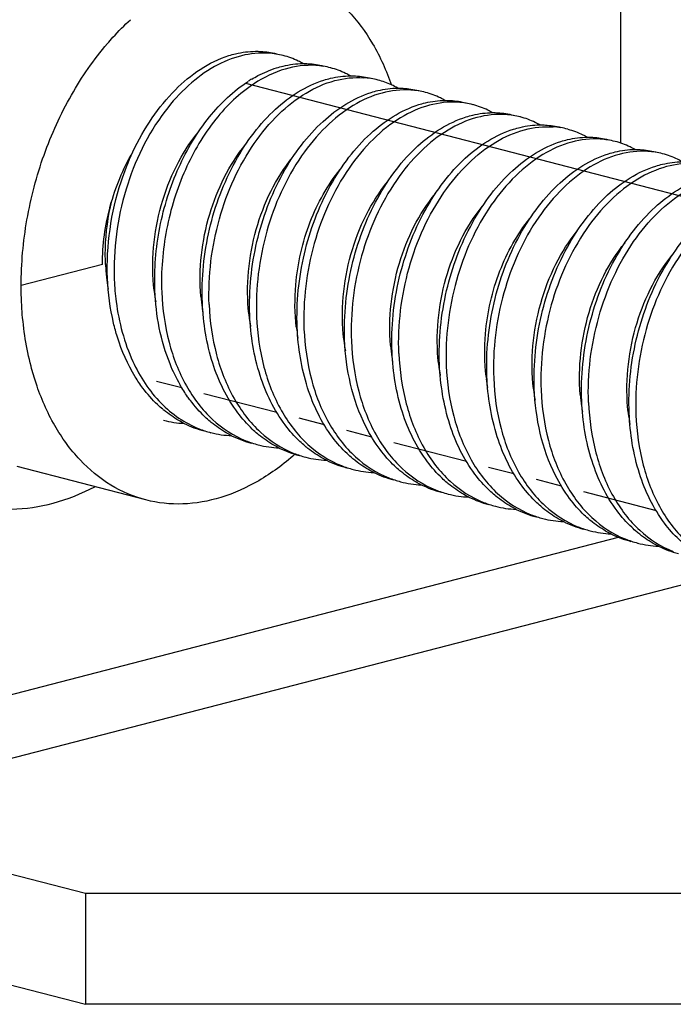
# Model space of a CAD drawing. Header units: millimetres. Extents: x 0 to 3905, y -1166 to 1110.
# Tile 87 of 155: x 2056 to 2063, y 494 to 505. Entities that reach past the tile are written whole.
import ezdxf

# ---------------------------------------------------------------- set-up
doc = ezdxf.new("R2010")
doc.units = ezdxf.units.MM
doc.header["$LTSCALE"] = 65.395
doc.layers.add('DE-19-005096DXF_CONTINUOUS_LINE', color=7, linetype='CONTINUOUS')
doc.layers.add('SC-BM4X30-NIDXF_CONTINUOUS_LINE', color=7, linetype='CONTINUOUS')

msp = doc.modelspace()

# ---------------------------------------------------------------- linework, layer by layer
at = {"layer": 'DE-19-005096DXF_CONTINUOUS_LINE'}
for p, q in [((2062.425, 503.312), (2062.425, 505.773)), ((2057.015, 502.046), (2056.167, 501.826)), ((2057.468, 499.589), (2056.125, 499.937)), ((2053.374, 496.862), (2062.402, 499.199)), ((2053.727, 496.288), (2063.627, 498.85)), ((2053.727, 496.288), (2056.839, 495.483)), ((2056.839, 495.483), (2069.331, 495.483)), ((2056.839, 495.483), (2056.839, 494.324)), ((2053.727, 495.129), (2056.839, 494.324)), ((2070.132, 494.324), (2056.839, 494.324))]:
    msp.add_line(p, q, dxfattribs=at)
for points, knots in [([(2058.896, 505.107), (2059.022, 505.074), (2059.271, 504.968), (2059.593, 504.704), (2059.856, 504.348), (2059.98, 504.069), (2060.031, 503.92)], [0, 0, 0, 0, 0.228955, 0.467713, 0.723548, 1, 1, 1, 1]), ([(2057.067, 504.352), (2057.086, 504.374), (2057.162, 504.461), (2057.244, 504.544), (2057.308, 504.602)], [0, 0, 0, 0, 0.254339, 1, 1, 1, 1]), ([(2056.167, 501.826), (2056.167, 502.056), (2056.209, 502.52), (2056.386, 503.192), (2056.668, 503.815), (2056.924, 504.186), (2057.067, 504.352)], [0, 0, 0, 0, 0.252218, 0.508297, 0.760066, 1, 1, 1, 1]), ([(2057.015, 502.046), (2057.015, 502.251), (2057.072, 502.661), (2057.23, 503.044), (2057.333, 503.221)], [0, 0, 0, 0, 0.500775, 1, 1, 1, 1]), ([(2056.176, 501.561), (2056.175, 501.583), (2056.169, 501.671), (2056.167, 501.76), (2056.167, 501.826)], [0, 0, 0, 0, 0.248093, 1, 1, 1, 1]), ([(2056.323, 500.806), (2056.303, 500.864), (2056.23, 501.111), (2056.191, 501.367), (2056.176, 501.561)], [0, 0, 0, 0, 0.241569, 1, 1, 1, 1]), ([(2054.214, 501.278), (2054.254, 501.104), (2054.333, 500.851), (2054.479, 500.538), (2054.643, 500.26), (2054.887, 499.96), (2055.242, 499.689), (2055.643, 499.525), (2056.073, 499.475), (2056.515, 499.541), (2056.797, 499.655), (2056.935, 499.727)], [0, 0, 0, 0, 0.145147, 0.214183, 0.280795, 0.407001, 0.525754, 0.640324, 0.754913, 0.873719, 1, 1, 1, 1]), ([(2057.468, 499.589), (2057.34, 499.622), (2057.087, 499.73), (2056.761, 500.002), (2056.497, 500.368), (2056.373, 500.653), (2056.323, 500.806)], [0, 0, 0, 0, 0.228455, 0.46699, 0.723009, 1, 1, 1, 1]), ([(2059.024, 500.065), (2058.908, 499.961), (2058.665, 499.782), (2058.266, 499.601), (2057.86, 499.528), (2057.593, 499.556), (2057.468, 499.589)], [0, 0, 0, 0, 0.276172, 0.531912, 0.770787, 1, 1, 1, 1])]:
    msp.add_open_spline(points, degree=3, knots=knots, dxfattribs=at)
at = {"layer": 'SC-BM4X30-NIDXF_CONTINUOUS_LINE'}
for p, q in [((2058.507, 503.938), (2068.897, 501.249)), ((2058.601, 503.936), (2058.598, 503.934)), ((2058.601, 503.936), (2058.598, 503.934)), ((2057.581, 500.829), (2057.844, 500.761)), ((2058.075, 500.701), (2058.834, 500.505)), ((2059.065, 500.445), (2059.329, 500.377)), ((2059.561, 500.317), (2059.824, 500.249)), ((2060.055, 500.189), (2060.814, 499.992)), ((2061.045, 499.932), (2061.309, 499.864)), ((2061.541, 499.804), (2061.804, 499.736)), ((2062.035, 499.676), (2062.794, 499.48))]:
    msp.add_line(p, q, dxfattribs=at)
for centre, radius, start, end in [((2058.694, 503.42), 0.834, 75.5192, 86.3167), ((2059.189, 503.292), 0.834, 75.5225, 86.314), ((2059.287, 502.795), 1.385, 121.0067, 122.8358), ((2059.683, 503.161), 0.837, 75.5263, 86.015), ((2059.683, 503.165), 0.833, 65.2391, 75.454), ((2059.674, 503.146), 0.854, 60.2691, 65.2349), ((2060.179, 503.035), 0.834, 75.5199, 86.3052), ((2060.674, 502.907), 0.834, 75.5192, 86.3167), ((2061.169, 502.779), 0.834, 75.5225, 86.314), ((2061.663, 502.649), 0.837, 75.5263, 86.015), ((2062.158, 502.523), 0.834, 75.5199, 86.3052), ((2062.653, 502.395), 0.834, 75.5192, 86.3167), ((2059.211, 502.145), 2.166, 182.5933, 186.4182), ((2059.134, 502.137), 2.088, 186.4356, 187.2457), ((2059.076, 502.129), 2.029, 187.2377, 189.6759), ((2059.636, 502.012), 2.096, 186.49, 186.7686), ((2059.589, 502.006), 2.048, 186.7578, 189.8423), ((2060.131, 501.884), 2.096, 184.668, 187.9719), ((2060.056, 501.874), 2.02, 187.9811, 189.6381), ((2060.607, 501.753), 2.077, 186.1386, 186.484), ((2060.562, 501.747), 2.031, 186.4725, 189.8371), ((2061.114, 501.625), 2.088, 186.4356, 187.2457), ((2061.056, 501.617), 2.029, 187.2377, 189.6759), ((2061.616, 501.5), 2.096, 186.49, 186.7686), ((2061.569, 501.494), 2.048, 186.7578, 189.8423), ((2062.111, 501.371), 2.096, 184.668, 187.9719), ((2062.036, 501.361), 2.02, 187.9811, 189.6381), ((2062.587, 501.24), 2.077, 186.1386, 186.484), ((2062.542, 501.235), 2.031, 186.4725, 189.8371), ((2063.094, 501.112), 2.088, 186.4356, 187.2457), ((2063.035, 501.104), 2.029, 187.2377, 189.6759), ((2063.596, 500.987), 2.096, 186.49, 186.7686), ((2063.549, 500.981), 2.048, 186.7578, 189.8423), ((2064.091, 500.859), 2.096, 184.668, 187.9719), ((2064.016, 500.849), 2.02, 187.9811, 189.6381), ((2058.425, 501.463), 1.212, 230.0075, 230.6377), ((2064.567, 500.728), 2.077, 186.1386, 186.484), ((2064.522, 500.723), 2.031, 186.4725, 189.8371), ((2057.918, 501.447), 1.061, 255.5316, 267.3285), ((2058.344, 501.338), 1.063, 243.4084, 255.4395), ((2058.92, 501.335), 1.212, 230.0086, 230.6409), ((2058.412, 501.311), 1.054, 248.4471, 255.4706), ((2058.413, 501.319), 1.061, 255.5333, 267.3308), ((2058.839, 501.21), 1.063, 243.4107, 255.438), ((2059.416, 501.209), 1.215, 229.9988, 230.6172), ((2058.906, 501.182), 1.052, 247.9631, 255.4749), ((2058.908, 501.192), 1.062, 255.5398, 267.4339), ((2059.91, 501.079), 1.213, 229.9568, 230.6382), ((2059.334, 501.081), 1.062, 243.514, 255.4358), ((2059.402, 501.055), 1.054, 248.4159, 255.4715), ((2059.402, 501.062), 1.061, 255.5342, 267.3285), ((2059.829, 500.954), 1.063, 243.4084, 255.4367), ((2059.897, 500.927), 1.054, 248.4394, 255.4689), ((2060.405, 500.951), 1.212, 230.0075, 230.6377), ((2059.897, 500.934), 1.061, 255.5316, 267.3285), ((2060.324, 500.826), 1.063, 243.4084, 255.4395), ((2060.899, 500.823), 1.212, 230.0086, 230.6409), ((2060.392, 500.799), 1.054, 248.4471, 255.4706), ((2060.392, 500.806), 1.061, 255.5333, 267.3308), ((2060.819, 500.698), 1.063, 243.4107, 255.438), ((2061.396, 500.697), 1.215, 229.9988, 230.6172), ((2060.886, 500.669), 1.052, 247.9631, 255.4749), ((2060.888, 500.679), 1.062, 255.5398, 267.4339), ((2061.89, 500.567), 1.213, 229.9568, 230.6382), ((2061.314, 500.569), 1.062, 243.514, 255.4358), ((2061.382, 500.543), 1.054, 248.4159, 255.4715), ((2061.382, 500.55), 1.061, 255.5342, 267.3285), ((2061.809, 500.441), 1.063, 243.4084, 255.4367), ((2061.877, 500.415), 1.054, 248.4394, 255.4689), ((2062.384, 500.438), 1.212, 230.0075, 230.6377), ((2061.877, 500.422), 1.061, 255.5316, 267.3285), ((2062.304, 500.313), 1.063, 243.4084, 255.4395), ((2062.879, 500.31), 1.212, 230.0086, 230.6409), ((2062.372, 500.287), 1.054, 248.4471, 255.4706), ((2062.372, 500.294), 1.061, 255.5333, 267.3308), ((2062.799, 500.185), 1.063, 243.4107, 255.438), ((2063.376, 500.184), 1.215, 229.9988, 230.6172), ((2062.866, 500.157), 1.052, 247.9631, 255.4749), ((2062.867, 500.167), 1.062, 255.5398, 267.4339), ((2063.294, 500.057), 1.062, 243.514, 255.4358)]:
    msp.add_arc(centre, radius, start, end, dxfattribs=at)
for points, knots in [([(2058.747, 504.252), (2058.654, 504.258), (2058.456, 504.238), (2058.17, 504.118), (2057.899, 503.918), (2057.742, 503.744), (2057.669, 503.647)], [0, 0, 0, 0, 0.219198, 0.455948, 0.71592, 1, 1, 1, 1]), ([(2058.336, 504.227), (2058.359, 504.234), (2058.449, 504.259), (2058.543, 504.272), (2058.613, 504.272)], [0, 0, 0, 0, 0.256958, 1, 1, 1, 1]), ([(2058.613, 504.272), (2058.631, 504.272), (2058.705, 504.271), (2058.778, 504.26), (2058.831, 504.246)], [0, 0, 0, 0, 0.252404, 1, 1, 1, 1]), ([(2057.333, 503.221), (2057.39, 503.344), (2057.52, 503.575), (2057.825, 503.952), (2058.125, 504.161), (2058.336, 504.227)], [0, 0, 0, 0, 0.281043, 0.543769, 1, 1, 1, 1]), ([(2059.108, 504.144), (2059.091, 504.153), (2059.026, 504.188), (2058.956, 504.214), (2058.902, 504.227)], [0, 0, 0, 0, 0.252421, 1, 1, 1, 1]), ([(2058.574, 503.982), (2058.595, 503.994), (2058.677, 504.041), (2058.765, 504.078), (2058.831, 504.099)], [0, 0, 0, 0, 0.25823, 1, 1, 1, 1]), ([(2059.242, 504.124), (2059.135, 504.131), (2058.906, 504.102), (2058.7, 504.001), (2058.601, 503.936)], [0, 0, 0, 0, 0.476972, 1, 1, 1, 1]), ([(2058.831, 504.099), (2058.854, 504.106), (2058.944, 504.131), (2059.038, 504.143), (2059.108, 504.144)], [0, 0, 0, 0, 0.256942, 1, 1, 1, 1]), ([(2059.108, 504.144), (2059.126, 504.144), (2059.2, 504.143), (2059.273, 504.131), (2059.326, 504.118)], [0, 0, 0, 0, 0.252403, 1, 1, 1, 1]), ([(2059.603, 504.016), (2059.586, 504.025), (2059.521, 504.059), (2059.451, 504.085), (2059.397, 504.099)], [0, 0, 0, 0, 0.25242, 1, 1, 1, 1]), ([(2057.563, 501.776), (2057.555, 501.996), (2057.59, 502.438), (2057.785, 503.058), (2058.096, 503.585), (2058.383, 503.859), (2058.536, 503.958)], [0, 0, 0, 0, 0.265815, 0.530502, 0.779003, 1, 1, 1, 1]), ([(2058.058, 501.648), (2058.048, 501.905), (2058.1, 502.418), (2058.323, 503.014), (2058.586, 503.422), (2058.871, 503.739), (2059.14, 503.912), (2059.326, 503.971)], [0, 0, 0, 0, 0.274577, 0.544672, 0.671833, 0.790808, 1, 1, 1, 1]), ([(2058.129, 501.63), (2058.117, 501.929), (2058.174, 502.383), (2058.376, 502.939), (2058.585, 503.31), (2058.838, 503.615), (2059.123, 503.843), (2059.428, 503.98), (2059.641, 504.003), (2059.741, 503.996)], [0, 0, 0, 0, 0.284792, 0.425812, 0.560709, 0.686408, 0.800889, 0.904473, 1, 1, 1, 1]), ([(2059.326, 503.971), (2059.349, 503.978), (2059.439, 504.003), (2059.533, 504.015), (2059.603, 504.016)], [0, 0, 0, 0, 0.256943, 1, 1, 1, 1]), ([(2059.603, 504.016), (2059.621, 504.016), (2059.695, 504.015), (2059.768, 504.003), (2059.821, 503.99)], [0, 0, 0, 0, 0.252404, 1, 1, 1, 1]), ([(2058.598, 503.934), (2058.446, 503.834), (2058.162, 503.56), (2057.853, 503.034), (2057.661, 502.416), (2057.625, 501.976), (2057.634, 501.758)], [0, 0, 0, 0, 0.221336, 0.469903, 0.734431, 1, 1, 1, 1]), ([(2058.553, 501.52), (2058.543, 501.776), (2058.595, 502.29), (2058.818, 502.886), (2059.081, 503.293), (2059.366, 503.61), (2059.635, 503.784), (2059.821, 503.843)], [0, 0, 0, 0, 0.274579, 0.544674, 0.671833, 0.790806, 1, 1, 1, 1]), ([(2060.232, 503.868), (2060.132, 503.874), (2059.92, 503.85), (2059.616, 503.713), (2059.331, 503.485), (2058.985, 503.065), (2058.685, 502.395), (2058.612, 501.8), (2058.624, 501.501)], [0, 0, 0, 0, 0.095461, 0.19929, 0.314045, 0.439817, 0.715043, 1, 1, 1, 1]), ([(2059.821, 503.843), (2059.844, 503.85), (2059.934, 503.875), (2060.028, 503.887), (2060.097, 503.888)], [0, 0, 0, 0, 0.256945, 1, 1, 1, 1]), ([(2060.097, 503.888), (2060.116, 503.888), (2060.19, 503.886), (2060.263, 503.875), (2060.316, 503.861)], [0, 0, 0, 0, 0.252404, 1, 1, 1, 1]), ([(2060.593, 503.759), (2060.576, 503.769), (2060.511, 503.803), (2060.441, 503.829), (2060.387, 503.843)], [0, 0, 0, 0, 0.25242, 1, 1, 1, 1]), ([(2060.727, 503.74), (2060.627, 503.746), (2060.415, 503.722), (2060.11, 503.585), (2059.825, 503.357), (2059.48, 502.937), (2059.242, 502.403), (2059.126, 501.824), (2059.113, 501.523), (2059.119, 501.373)], [0, 0, 0, 0, 0.09538, 0.199121, 0.313777, 0.439441, 0.714426, 0.857912, 1, 1, 1, 1]), ([(2060.316, 503.715), (2060.339, 503.722), (2060.429, 503.747), (2060.523, 503.759), (2060.592, 503.76)], [0, 0, 0, 0, 0.256958, 1, 1, 1, 1]), ([(2060.592, 503.76), (2060.611, 503.76), (2060.685, 503.758), (2060.758, 503.747), (2060.811, 503.733)], [0, 0, 0, 0, 0.252404, 1, 1, 1, 1]), ([(2057.669, 503.647), (2057.485, 503.405), (2057.279, 502.975), (2057.148, 502.365), (2057.132, 502.044), (2057.139, 501.886)], [0, 0, 0, 0, 0.48811, 0.745156, 1, 1, 1, 1]), ([(2059.048, 501.392), (2059.038, 501.648), (2059.09, 502.162), (2059.313, 502.758), (2059.576, 503.165), (2059.861, 503.482), (2060.129, 503.656), (2060.316, 503.715)], [0, 0, 0, 0, 0.274565, 0.544653, 0.671813, 0.790791, 1, 1, 1, 1]), ([(2061.088, 503.631), (2061.071, 503.641), (2061.006, 503.675), (2060.936, 503.701), (2060.882, 503.715)], [0, 0, 0, 0, 0.252421, 1, 1, 1, 1]), ([(2059.543, 501.264), (2059.534, 501.52), (2059.585, 502.034), (2059.808, 502.63), (2060.071, 503.037), (2060.356, 503.354), (2060.625, 503.528), (2060.811, 503.587)], [0, 0, 0, 0, 0.274579, 0.544675, 0.671836, 0.790809, 1, 1, 1, 1]), ([(2061.222, 503.612), (2061.122, 503.618), (2060.91, 503.594), (2060.605, 503.456), (2060.32, 503.229), (2059.974, 502.808), (2059.675, 502.138), (2059.602, 501.544), (2059.614, 501.245)], [0, 0, 0, 0, 0.095463, 0.199294, 0.314049, 0.439823, 0.715047, 1, 1, 1, 1]), ([(2060.811, 503.587), (2060.834, 503.594), (2060.924, 503.619), (2061.018, 503.631), (2061.087, 503.632)], [0, 0, 0, 0, 0.256942, 1, 1, 1, 1]), ([(2061.087, 503.632), (2061.106, 503.632), (2061.18, 503.63), (2061.253, 503.619), (2061.306, 503.605)], [0, 0, 0, 0, 0.252403, 1, 1, 1, 1]), ([(2061.583, 503.503), (2061.566, 503.512), (2061.501, 503.547), (2061.431, 503.573), (2061.377, 503.587)], [0, 0, 0, 0, 0.25242, 1, 1, 1, 1]), ([(2060.038, 501.135), (2060.028, 501.392), (2060.08, 501.906), (2060.303, 502.502), (2060.566, 502.909), (2060.851, 503.226), (2061.119, 503.4), (2061.306, 503.459)], [0, 0, 0, 0, 0.274577, 0.544672, 0.671833, 0.790808, 1, 1, 1, 1]), ([(2060.109, 501.117), (2060.097, 501.417), (2060.153, 501.871), (2060.356, 502.427), (2060.564, 502.797), (2060.818, 503.103), (2061.103, 503.331), (2061.408, 503.467), (2061.621, 503.49), (2061.721, 503.483)], [0, 0, 0, 0, 0.284792, 0.425812, 0.560709, 0.686408, 0.800889, 0.904473, 1, 1, 1, 1]), ([(2061.306, 503.459), (2061.329, 503.466), (2061.419, 503.491), (2061.513, 503.503), (2061.582, 503.504)], [0, 0, 0, 0, 0.256943, 1, 1, 1, 1]), ([(2061.582, 503.504), (2061.601, 503.504), (2061.675, 503.502), (2061.748, 503.491), (2061.801, 503.477)], [0, 0, 0, 0, 0.252404, 1, 1, 1, 1]), ([(2061.872, 503.459), (2061.926, 503.445), (2061.996, 503.419), (2062.061, 503.384), (2062.077, 503.375)], [0, 0, 0, 0, 0.747752, 1, 1, 1, 1]), ([(2057.554, 501.775), (2057.521, 502.071), (2057.563, 502.527), (2057.771, 503.072), (2057.924, 503.315), (2058.011, 503.422)], [0, 0, 0, 0, 0.511149, 0.763605, 1, 1, 1, 1]), ([(2060.533, 501.007), (2060.523, 501.264), (2060.575, 501.778), (2060.798, 502.374), (2061.061, 502.781), (2061.346, 503.098), (2061.614, 503.272), (2061.801, 503.33)], [0, 0, 0, 0, 0.274579, 0.544674, 0.671833, 0.790806, 1, 1, 1, 1]), ([(2062.212, 503.355), (2062.112, 503.362), (2061.9, 503.338), (2061.596, 503.2), (2061.311, 502.973), (2060.964, 502.552), (2060.665, 501.882), (2060.592, 501.288), (2060.604, 500.989)], [0, 0, 0, 0, 0.095461, 0.19929, 0.314045, 0.439817, 0.715043, 1, 1, 1, 1]), ([(2061.801, 503.33), (2061.824, 503.338), (2061.914, 503.363), (2062.008, 503.375), (2062.077, 503.375)], [0, 0, 0, 0, 0.256945, 1, 1, 1, 1]), ([(2062.077, 503.375), (2062.096, 503.376), (2062.17, 503.374), (2062.243, 503.363), (2062.296, 503.349)], [0, 0, 0, 0, 0.252404, 1, 1, 1, 1]), ([(2062.573, 503.247), (2062.556, 503.256), (2062.491, 503.291), (2062.421, 503.317), (2062.367, 503.331)], [0, 0, 0, 0, 0.25242, 1, 1, 1, 1]), ([(2058.042, 501.713), (2058.019, 502), (2058.083, 502.57), (2058.337, 503.088), (2058.51, 503.299)], [0, 0, 0, 0, 0.513456, 1, 1, 1, 1]), ([(2062.707, 503.227), (2062.607, 503.234), (2062.395, 503.209), (2062.09, 503.072), (2061.805, 502.844), (2061.459, 502.424), (2061.221, 501.89), (2061.106, 501.312), (2061.093, 501.01), (2061.099, 500.861)], [0, 0, 0, 0, 0.09538, 0.199121, 0.313777, 0.439441, 0.714426, 0.857912, 1, 1, 1, 1]), ([(2062.296, 503.202), (2062.319, 503.209), (2062.409, 503.234), (2062.503, 503.247), (2062.572, 503.247)], [0, 0, 0, 0, 0.256958, 1, 1, 1, 1]), ([(2062.572, 503.247), (2062.591, 503.248), (2062.665, 503.246), (2062.738, 503.235), (2062.791, 503.221)], [0, 0, 0, 0, 0.252404, 1, 1, 1, 1]), ([(2057.068, 501.904), (2057.054, 502.242), (2057.121, 502.701), (2057.285, 503.12), (2057.333, 503.221)], [0, 0, 0, 0, 0.752196, 1, 1, 1, 1]), ([(2058.543, 501.531), (2058.511, 501.824), (2058.567, 502.412), (2058.823, 502.947), (2059, 503.165)], [0, 0, 0, 0, 0.512339, 1, 1, 1, 1]), ([(2061.028, 500.879), (2061.018, 501.136), (2061.07, 501.65), (2061.292, 502.245), (2061.556, 502.653), (2061.841, 502.97), (2062.109, 503.144), (2062.296, 503.202)], [0, 0, 0, 0, 0.274565, 0.544653, 0.671813, 0.790791, 1, 1, 1, 1]), ([(2062.791, 503.074), (2062.814, 503.081), (2062.904, 503.106), (2062.998, 503.119), (2063.067, 503.119)], [0, 0, 0, 0, 0.256942, 1, 1, 1, 1]), ([(2063.067, 503.119), (2063.051, 503.128), (2062.986, 503.163), (2062.916, 503.189), (2062.862, 503.203)], [0, 0, 0, 0, 0.252421, 1, 1, 1, 1]), ([(2059.039, 501.391), (2059.022, 501.538), (2059.019, 501.913), (2059.15, 502.488), (2059.364, 502.875), (2059.496, 503.038)], [0, 0, 0, 0, 0.254432, 0.639723, 1, 1, 1, 1]), ([(2061.523, 500.751), (2061.513, 501.008), (2061.565, 501.522), (2061.788, 502.118), (2062.051, 502.525), (2062.336, 502.842), (2062.604, 503.016), (2062.791, 503.074)], [0, 0, 0, 0, 0.274579, 0.544675, 0.671836, 0.790809, 1, 1, 1, 1]), ([(2063.202, 503.099), (2063.102, 503.106), (2062.89, 503.081), (2062.585, 502.944), (2062.3, 502.716), (2061.954, 502.296), (2061.655, 501.626), (2061.582, 501.032), (2061.594, 500.733)], [0, 0, 0, 0, 0.095463, 0.199294, 0.314049, 0.439823, 0.715047, 1, 1, 1, 1]), ([(2062.018, 500.623), (2062.008, 500.88), (2062.06, 501.393), (2062.282, 501.99), (2062.546, 502.397), (2062.831, 502.714), (2063.099, 502.888), (2063.286, 502.946)], [0, 0, 0, 0, 0.274577, 0.544672, 0.671833, 0.790808, 1, 1, 1, 1]), ([(2062.089, 500.605), (2062.077, 500.904), (2062.133, 501.358), (2062.336, 501.914), (2062.544, 502.285), (2062.798, 502.59), (2063.083, 502.818), (2063.388, 502.955), (2063.601, 502.978), (2063.701, 502.971)], [0, 0, 0, 0, 0.284792, 0.425812, 0.560709, 0.686408, 0.800889, 0.904473, 1, 1, 1, 1]), ([(2059.534, 501.263), (2059.5, 501.558), (2059.543, 502.015), (2059.751, 502.56), (2059.904, 502.803), (2059.991, 502.91)], [0, 0, 0, 0, 0.511149, 0.763605, 1, 1, 1, 1]), ([(2062.513, 500.495), (2062.502, 500.752), (2062.555, 501.265), (2062.777, 501.861), (2063.041, 502.269), (2063.326, 502.586), (2063.594, 502.759), (2063.781, 502.818)], [0, 0, 0, 0, 0.274579, 0.544674, 0.671833, 0.790806, 1, 1, 1, 1]), ([(2064.192, 502.843), (2064.092, 502.849), (2063.88, 502.825), (2063.575, 502.688), (2063.29, 502.46), (2062.944, 502.04), (2062.645, 501.37), (2062.572, 500.776), (2062.584, 500.477)], [0, 0, 0, 0, 0.095461, 0.19929, 0.314045, 0.439817, 0.715043, 1, 1, 1, 1]), ([(2057.048, 502.047), (2057.045, 502.102), (2057.043, 502.325), (2057.074, 502.548), (2057.113, 502.711)], [0, 0, 0, 0, 0.247828, 1, 1, 1, 1]), ([(2060.022, 501.201), (2059.999, 501.488), (2060.063, 502.058), (2060.317, 502.575), (2060.49, 502.786)], [0, 0, 0, 0, 0.513456, 1, 1, 1, 1]), ([(2060.522, 501.018), (2060.491, 501.312), (2060.547, 501.9), (2060.803, 502.435), (2060.98, 502.652)], [0, 0, 0, 0, 0.512339, 1, 1, 1, 1]), ([(2061.019, 500.878), (2061.002, 501.025), (2060.999, 501.401), (2061.13, 501.975), (2061.344, 502.363), (2061.476, 502.526)], [0, 0, 0, 0, 0.254432, 0.639723, 1, 1, 1, 1]), ([(2061.514, 500.75), (2061.48, 501.046), (2061.523, 501.502), (2061.731, 502.047), (2061.884, 502.29), (2061.971, 502.397)], [0, 0, 0, 0, 0.511149, 0.763605, 1, 1, 1, 1]), ([(2062.002, 500.689), (2061.979, 500.975), (2062.043, 501.545), (2062.297, 502.063), (2062.47, 502.274)], [0, 0, 0, 0, 0.513456, 1, 1, 1, 1]), ([(2062.502, 500.506), (2062.471, 500.799), (2062.527, 501.387), (2062.783, 501.922), (2062.96, 502.14)], [0, 0, 0, 0, 0.512339, 1, 1, 1, 1]), ([(2057.171, 501.289), (2057.156, 501.337), (2057.102, 501.538), (2057.075, 501.747), (2057.068, 501.904)], [0, 0, 0, 0, 0.242766, 1, 1, 1, 1]), ([(2057.139, 501.886), (2057.142, 501.81), (2057.167, 501.519), (2057.242, 501.23), (2057.333, 501.035)], [0, 0, 0, 0, 0.261463, 1, 1, 1, 1]), ([(2057.826, 500.79), (2057.786, 500.86), (2057.638, 501.169), (2057.573, 501.515), (2057.563, 501.776)], [0, 0, 0, 0, 0.23579, 1, 1, 1, 1]), ([(2057.634, 501.758), (2057.641, 501.582), (2057.688, 501.243), (2057.865, 500.783), (2058.139, 500.419), (2058.384, 500.258), (2058.511, 500.206)], [0, 0, 0, 0, 0.281627, 0.542533, 0.78026, 1, 1, 1, 1]), ([(2058.428, 500.499), (2058.312, 500.654), (2058.131, 501.028), (2058.067, 501.435), (2058.058, 501.648)], [0, 0, 0, 0, 0.475088, 1, 1, 1, 1]), ([(2058.129, 501.63), (2058.136, 501.453), (2058.184, 501.113), (2058.362, 500.651), (2058.639, 500.286), (2058.886, 500.126), (2059.014, 500.075)], [0, 0, 0, 0, 0.281784, 0.542698, 0.780329, 1, 1, 1, 1]), ([(2058.923, 500.371), (2058.807, 500.526), (2058.626, 500.9), (2058.562, 501.307), (2058.553, 501.52)], [0, 0, 0, 0, 0.475094, 1, 1, 1, 1]), ([(2058.624, 501.501), (2058.631, 501.325), (2058.679, 500.984), (2058.857, 500.523), (2059.134, 500.158), (2059.381, 499.997), (2059.509, 499.947)], [0, 0, 0, 0, 0.281793, 0.542709, 0.780335, 1, 1, 1, 1]), ([(2059.417, 500.243), (2059.301, 500.398), (2059.121, 500.772), (2059.057, 501.178), (2059.048, 501.392)], [0, 0, 0, 0, 0.475109, 1, 1, 1, 1]), ([(2059.119, 501.373), (2059.127, 501.197), (2059.173, 500.856), (2059.352, 500.395), (2059.629, 500.03), (2059.876, 499.869), (2060.005, 499.819)], [0, 0, 0, 0, 0.281783, 0.542722, 0.780339, 1, 1, 1, 1]), ([(2057.437, 500.756), (2057.409, 500.794), (2057.297, 500.959), (2057.217, 501.144), (2057.171, 501.289)], [0, 0, 0, 0, 0.239574, 1, 1, 1, 1]), ([(2059.913, 500.115), (2059.856, 500.19), (2059.644, 500.538), (2059.555, 500.952), (2059.543, 501.264)], [0, 0, 0, 0, 0.232158, 1, 1, 1, 1]), ([(2059.614, 501.245), (2059.621, 501.069), (2059.668, 500.731), (2059.845, 500.271), (2060.119, 499.907), (2060.364, 499.745), (2060.491, 499.694)], [0, 0, 0, 0, 0.281627, 0.542533, 0.78026, 1, 1, 1, 1]), ([(2060.407, 499.987), (2060.291, 500.141), (2060.111, 500.516), (2060.047, 500.922), (2060.038, 501.135)], [0, 0, 0, 0, 0.475088, 1, 1, 1, 1]), ([(2060.109, 501.117), (2060.116, 500.94), (2060.164, 500.6), (2060.342, 500.139), (2060.618, 499.774), (2060.866, 499.613), (2060.994, 499.563)], [0, 0, 0, 0, 0.281784, 0.542698, 0.780329, 1, 1, 1, 1]), ([(2057.333, 501.035), (2057.406, 500.875), (2057.591, 500.587), (2057.876, 500.39), (2058.025, 500.331)], [0, 0, 0, 0, 0.523887, 1, 1, 1, 1]), ([(2060.902, 499.859), (2060.786, 500.013), (2060.606, 500.388), (2060.542, 500.794), (2060.533, 501.007)], [0, 0, 0, 0, 0.475094, 1, 1, 1, 1]), ([(2060.604, 500.989), (2060.611, 500.812), (2060.659, 500.472), (2060.837, 500.01), (2061.114, 499.645), (2061.361, 499.485), (2061.489, 499.434)], [0, 0, 0, 0, 0.281793, 0.542709, 0.780335, 1, 1, 1, 1]), ([(2061.397, 499.731), (2061.281, 499.885), (2061.101, 500.26), (2061.037, 500.666), (2061.028, 500.879)], [0, 0, 0, 0, 0.475105, 1, 1, 1, 1]), ([(2061.099, 500.861), (2061.106, 500.684), (2061.153, 500.344), (2061.332, 499.882), (2061.609, 499.517), (2061.856, 499.357), (2061.984, 499.306)], [0, 0, 0, 0, 0.281783, 0.542722, 0.780339, 1, 1, 1, 1]), ([(2057.646, 500.535), (2057.627, 500.55), (2057.551, 500.618), (2057.483, 500.695), (2057.437, 500.756)], [0, 0, 0, 0, 0.244656, 1, 1, 1, 1]), ([(2057.933, 500.627), (2057.923, 500.64), (2057.885, 500.693), (2057.85, 500.747), (2057.826, 500.79)], [0, 0, 0, 0, 0.246303, 1, 1, 1, 1]), ([(2061.892, 499.603), (2061.836, 499.678), (2061.624, 500.026), (2061.535, 500.44), (2061.523, 500.751)], [0, 0, 0, 0, 0.232158, 1, 1, 1, 1]), ([(2061.594, 500.733), (2061.601, 500.557), (2061.648, 500.218), (2061.825, 499.758), (2062.099, 499.394), (2062.344, 499.233), (2062.471, 499.181)], [0, 0, 0, 0, 0.281627, 0.542533, 0.78026, 1, 1, 1, 1]), ([(2058.141, 500.406), (2058.122, 500.422), (2058.046, 500.49), (2057.979, 500.566), (2057.933, 500.627)], [0, 0, 0, 0, 0.244663, 1, 1, 1, 1]), ([(2062.387, 499.474), (2062.271, 499.629), (2062.091, 500.003), (2062.027, 500.41), (2062.018, 500.623)], [0, 0, 0, 0, 0.475088, 1, 1, 1, 1]), ([(2062.089, 500.605), (2062.096, 500.428), (2062.144, 500.088), (2062.322, 499.626), (2062.598, 499.261), (2062.846, 499.101), (2062.974, 499.05)], [0, 0, 0, 0, 0.281784, 0.542698, 0.780329, 1, 1, 1, 1]), ([(2057.868, 500.388), (2057.849, 500.397), (2057.775, 500.437), (2057.705, 500.486), (2057.656, 500.526)], [0, 0, 0, 0, 0.247014, 1, 1, 1, 1]), ([(2058.635, 500.278), (2058.616, 500.294), (2058.541, 500.362), (2058.473, 500.438), (2058.428, 500.499)], [0, 0, 0, 0, 0.244674, 1, 1, 1, 1]), ([(2062.882, 499.346), (2062.766, 499.501), (2062.586, 499.875), (2062.522, 500.282), (2062.513, 500.495)], [0, 0, 0, 0, 0.475094, 1, 1, 1, 1]), ([(2062.584, 500.477), (2062.591, 500.3), (2062.638, 499.959), (2062.817, 499.498), (2063.094, 499.133), (2063.341, 498.973), (2063.469, 498.922)], [0, 0, 0, 0, 0.281793, 0.542709, 0.780335, 1, 1, 1, 1]), ([(2058.363, 500.259), (2058.345, 500.269), (2058.27, 500.309), (2058.2, 500.357), (2058.151, 500.398)], [0, 0, 0, 0, 0.247016, 1, 1, 1, 1]), ([(2059.13, 500.151), (2059.111, 500.167), (2059.035, 500.234), (2058.968, 500.31), (2058.923, 500.371)], [0, 0, 0, 0, 0.24468, 1, 1, 1, 1]), ([(2058.86, 500.13), (2058.841, 500.14), (2058.766, 500.18), (2058.695, 500.229), (2058.645, 500.27)], [0, 0, 0, 0, 0.246996, 1, 1, 1, 1]), ([(2059.625, 500.022), (2059.606, 500.038), (2059.531, 500.106), (2059.463, 500.182), (2059.417, 500.243)], [0, 0, 0, 0, 0.244656, 1, 1, 1, 1]), ([(2059.353, 500.003), (2059.334, 500.013), (2059.26, 500.053), (2059.19, 500.101), (2059.141, 500.142)], [0, 0, 0, 0, 0.247014, 1, 1, 1, 1]), ([(2060.12, 499.894), (2060.101, 499.91), (2060.026, 499.977), (2059.958, 500.054), (2059.913, 500.115)], [0, 0, 0, 0, 0.244663, 1, 1, 1, 1]), ([(2059.848, 499.875), (2059.829, 499.885), (2059.755, 499.925), (2059.685, 499.973), (2059.636, 500.014)], [0, 0, 0, 0, 0.247014, 1, 1, 1, 1]), ([(2060.615, 499.766), (2060.596, 499.782), (2060.521, 499.849), (2060.453, 499.926), (2060.407, 499.987)], [0, 0, 0, 0, 0.244674, 1, 1, 1, 1]), ([(2060.343, 499.747), (2060.324, 499.756), (2060.25, 499.796), (2060.18, 499.845), (2060.131, 499.885)], [0, 0, 0, 0, 0.247016, 1, 1, 1, 1]), ([(2061.11, 499.638), (2061.091, 499.654), (2061.015, 499.722), (2060.948, 499.798), (2060.902, 499.859)], [0, 0, 0, 0, 0.24468, 1, 1, 1, 1]), ([(2060.84, 499.618), (2060.821, 499.627), (2060.746, 499.668), (2060.675, 499.717), (2060.625, 499.758)], [0, 0, 0, 0, 0.246996, 1, 1, 1, 1]), ([(2061.605, 499.51), (2061.586, 499.526), (2061.511, 499.593), (2061.443, 499.67), (2061.397, 499.731)], [0, 0, 0, 0, 0.244658, 1, 1, 1, 1]), ([(2061.333, 499.491), (2061.314, 499.5), (2061.24, 499.54), (2061.17, 499.589), (2061.121, 499.629)], [0, 0, 0, 0, 0.247014, 1, 1, 1, 1]), ([(2062.1, 499.382), (2062.081, 499.397), (2062.006, 499.465), (2061.938, 499.541), (2061.892, 499.603)], [0, 0, 0, 0, 0.244663, 1, 1, 1, 1]), ([(2061.828, 499.363), (2061.809, 499.372), (2061.735, 499.412), (2061.665, 499.461), (2061.616, 499.501)], [0, 0, 0, 0, 0.247014, 1, 1, 1, 1]), ([(2062.595, 499.253), (2062.576, 499.269), (2062.501, 499.337), (2062.433, 499.413), (2062.387, 499.474)], [0, 0, 0, 0, 0.244674, 1, 1, 1, 1]), ([(2062.323, 499.235), (2062.304, 499.244), (2062.23, 499.284), (2062.16, 499.333), (2062.111, 499.373)], [0, 0, 0, 0, 0.247016, 1, 1, 1, 1]), ([(2063.089, 499.126), (2063.071, 499.142), (2062.995, 499.209), (2062.928, 499.285), (2062.882, 499.346)], [0, 0, 0, 0, 0.24468, 1, 1, 1, 1]), ([(2062.82, 499.106), (2062.801, 499.115), (2062.726, 499.155), (2062.655, 499.204), (2062.605, 499.245)], [0, 0, 0, 0, 0.246996, 1, 1, 1, 1])]:
    msp.add_open_spline(points, degree=3, knots=knots, dxfattribs=at)

doc.saveas('drawing.dxf')
